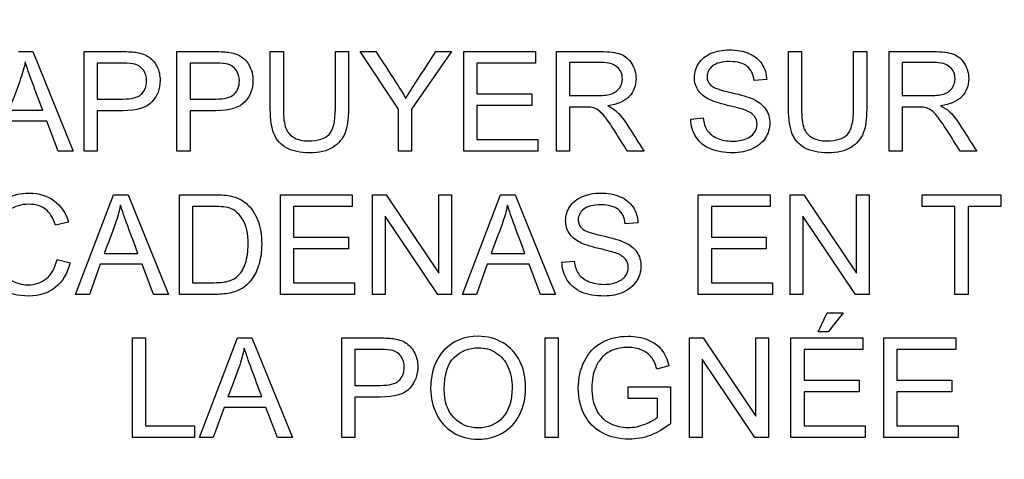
# Model space of a CAD drawing. Header units: inches. Extents: x 2 to 538, y -2 to 358.
# Tile 42 of 119: x 184.656 to 185.612, y 194.065 to 194.492. Entities that reach past the tile are written whole.
import ezdxf
from ezdxf.enums import TextEntityAlignment as Align

# ---------------------------------------------------------------- set-up
doc = ezdxf.new("R2010")
doc.units = ezdxf.units.IN
doc.header["$MEASUREMENT"] = 0
doc.layers.add('Default', color=7, linetype='Continuous')
doc.layers.add('LAB20180', color=7, linetype='Continuous')
doc.styles.add('SEACAD_Times_New_Roman', font='times.ttf')
doc.dimstyles.new('HAMMOND_(STH_-_540x360)', dxfattribs={"dimtxt": 2, "dimasz": 2.5, "dimexe": 1, "dimexo": 1, "dimgap": 0.5, "dimtad": 0, "dimtih": 1, "dimtoh": 1, "dimzin": 0, "dimdsep": 46, "dimtxsty": 'SEACAD_Times_New_Roman', "dimblk1": '_SE_FILLED', "dimblk2": '_SE_FILLED', "dimsah": 1, "dimcen": 1, "dimadec": 0, "dimazin": 0, "dimtfac": 0.8, "dimtofl": 0, "dimtmove": 1, "dimatfit": 3, "dimfxl": 1, "dimtolj": 1, "dimtzin": 0, "dimarcsym": 0})

# ---------------------------------------------------------------- blocks, each defined once
blk = doc.blocks.new('SE')
at = {"layer": 'LAB20180', "color": 7, "linetype": 'Continuous'}
for p, q in [((184.65454, 194.46129), (184.66864, 194.46129)), ((184.66864, 194.46129), (184.70786, 194.36451)), ((184.71829, 194.36451), (184.71829, 194.46129)), ((184.80844, 194.36451), (184.80844, 194.46129)), ((184.8991, 194.46129), (184.91179, 194.46129)), ((184.96227, 194.46129), (184.97495, 194.46129)), ((185.02357, 194.40546), (184.98629, 194.46129)), ((184.98629, 194.46129), (185.00155, 194.46129)), ((185.07489, 194.46129), (185.03626, 194.40546)), ((185.05995, 194.46129), (185.07489, 194.46129)), ((185.08693, 194.36451), (185.08693, 194.46129)), ((185.08693, 194.46129), (185.15667, 194.46129)), ((185.15667, 194.46129), (185.15667, 194.44989)), ((185.17689, 194.36451), (185.17689, 194.46129)), ((185.40226, 194.46129), (185.41494, 194.46129)), ((185.46536, 194.46129), (185.47811, 194.46129)), ((185.49987, 194.36451), (185.49987, 194.46129)), ((184.73097, 194.44989), (184.73097, 194.41512)), ((184.82119, 194.44989), (184.82119, 194.41512)), ((185.15667, 194.44989), (185.09968, 194.44989)), ((185.09968, 194.44989), (185.09968, 194.42014)), ((185.18964, 194.4506), (185.18964, 194.41853)), ((185.51262, 194.4506), (185.51262, 194.41853)), ((185.38107, 194.43399), (185.36884, 194.43309)), ((185.09968, 194.42014), (185.15306, 194.42014)), ((185.15306, 194.42014), (185.15306, 194.40881)), ((184.64533, 194.40424), (184.67811, 194.40424)), ((184.73097, 194.40379), (184.73097, 194.36451)), ((184.82119, 194.40379), (184.82119, 194.36451)), ((185.02357, 194.36451), (185.02357, 194.40546)), ((185.03626, 194.40546), (185.03626, 194.36451)), ((185.15306, 194.40881), (185.09968, 194.40881)), ((185.09968, 194.40881), (185.09968, 194.37584)), ((185.18964, 194.40739), (185.18964, 194.36451)), ((185.51262, 194.40739), (185.51262, 194.36451)), ((184.68217, 194.39381), (184.64147, 194.39381)), ((184.69331, 194.36451), (184.68217, 194.39381)), ((185.30728, 194.39561), (185.31932, 194.39677)), ((185.09968, 194.37584), (185.15892, 194.37584)), ((185.15892, 194.37584), (185.15892, 194.36451)), ((184.70786, 194.36451), (184.69331, 194.36451)), ((184.73097, 194.36451), (184.71829, 194.36451)), ((184.82119, 194.36451), (184.80844, 194.36451)), ((185.03626, 194.36451), (185.02357, 194.36451)), ((185.15892, 194.36451), (185.08693, 194.36451)), ((185.18964, 194.36451), (185.17689, 194.36451)), ((185.26195, 194.36451), (185.24591, 194.36451)), ((185.51262, 194.36451), (185.49987, 194.36451)), ((185.58494, 194.36451), (185.56897, 194.36451)), ((184.71011, 194.22549), (184.74701, 194.32221)), ((184.74701, 194.32221), (184.76117, 194.32221)), ((184.76117, 194.32221), (184.80039, 194.22549)), ((184.81082, 194.22549), (184.81082, 194.32221)), ((184.90895, 194.22549), (184.90895, 194.32221)), ((184.90895, 194.32221), (184.97862, 194.32221)), ((184.97862, 194.32221), (184.97862, 194.31088)), ((184.99839, 194.22549), (184.99839, 194.32221)), ((184.99839, 194.32221), (185.01153, 194.32221)), ((185.01153, 194.32221), (185.06272, 194.24616)), ((185.06272, 194.24616), (185.06272, 194.32221)), ((185.06272, 194.32221), (185.07495, 194.32221)), ((185.07495, 194.32221), (185.07495, 194.22549)), ((185.08584, 194.22549), (185.12273, 194.32221)), ((185.12273, 194.32221), (185.13683, 194.32221)), ((185.13683, 194.32221), (185.17605, 194.22549)), ((185.31462, 194.22549), (185.31462, 194.32221)), ((185.31462, 194.32221), (185.38436, 194.32221)), ((185.38436, 194.32221), (185.38436, 194.31088)), ((185.40387, 194.22549), (185.40387, 194.32221)), ((185.40387, 194.32221), (185.417, 194.32221)), ((185.417, 194.32221), (185.46813, 194.24616)), ((185.46813, 194.24616), (185.46813, 194.32221)), ((185.46813, 194.32221), (185.48043, 194.32221)), ((185.48043, 194.32221), (185.48043, 194.22549)), ((185.53201, 194.31088), (185.53201, 194.32221)), ((185.53201, 194.32221), (185.60831, 194.32221)), ((185.60831, 194.32221), (185.60831, 194.31088)), ((184.82351, 194.31088), (184.82351, 194.23682)), ((184.97862, 194.31088), (184.92164, 194.31088)), ((184.92164, 194.31088), (184.92164, 194.28113)), ((185.38436, 194.31088), (185.3273, 194.31088)), ((185.3273, 194.31088), (185.3273, 194.28113)), ((185.56381, 194.31088), (185.53201, 194.31088)), ((185.56381, 194.22549), (185.56381, 194.31088)), ((185.60831, 194.31088), (185.5765, 194.31088)), ((185.5765, 194.31088), (185.5765, 194.22549)), ((184.70316, 194.29568), (184.6906, 194.29272)), ((185.06182, 194.22549), (185.01069, 194.30154)), ((185.01069, 194.30154), (185.01069, 194.22549)), ((185.25602, 194.29497), (185.24372, 194.29407)), ((185.46729, 194.22549), (185.41616, 194.30154)), ((185.41616, 194.30154), (185.41616, 194.22549)), ((184.92164, 194.28113), (184.97502, 194.28113)), ((184.97502, 194.28113), (184.97502, 194.26973)), ((185.3273, 194.28113), (185.38069, 194.28113)), ((185.38069, 194.28113), (185.38069, 194.26973)), ((184.97502, 194.26973), (184.92164, 194.26973)), ((184.92164, 194.26973), (184.92164, 194.23682)), ((185.38069, 194.26973), (185.3273, 194.26973)), ((185.3273, 194.26973), (185.3273, 194.23682)), ((184.69202, 194.25936), (184.7047, 194.25614)), ((184.73786, 194.26522), (184.77058, 194.26522)), ((185.11352, 194.26522), (185.1463, 194.26522)), ((185.18217, 194.25659), (185.19421, 194.25769)), ((184.73394, 194.25479), (184.72357, 194.22549)), ((184.7747, 194.25479), (184.73394, 194.25479)), ((184.78584, 194.22549), (184.7747, 194.25479)), ((185.10966, 194.25479), (185.09929, 194.22549)), ((185.15042, 194.25479), (185.10966, 194.25479)), ((185.1615, 194.22549), (185.15042, 194.25479)), ((184.92164, 194.23682), (184.98094, 194.23682)), ((184.98094, 194.23682), (184.98094, 194.22549)), ((185.3273, 194.23682), (185.38661, 194.23682)), ((185.38661, 194.23682), (185.38661, 194.22549)), ((184.72357, 194.22549), (184.71011, 194.22549)), ((184.80039, 194.22549), (184.78584, 194.22549)), ((184.98094, 194.22549), (184.90895, 194.22549)), ((185.01069, 194.22549), (184.99839, 194.22549)), ((185.07495, 194.22549), (185.06182, 194.22549)), ((185.09929, 194.22549), (185.08584, 194.22549)), ((185.17605, 194.22549), (185.1615, 194.22549)), ((185.38661, 194.22549), (185.31462, 194.22549)), ((185.41616, 194.22549), (185.40387, 194.22549)), ((185.48043, 194.22549), (185.46729, 194.22549)), ((185.5765, 194.22549), (185.56381, 194.22549)), ((185.43097, 194.18911), (185.4396, 194.20753)), ((185.4396, 194.20753), (185.45525, 194.20753)), ((185.45525, 194.20753), (185.4407, 194.18911)), ((184.76517, 194.08641), (184.76517, 194.18319)), ((184.76517, 194.18319), (184.77792, 194.18319)), ((184.77792, 194.18319), (184.77792, 194.09781)), ((184.83033, 194.08641), (184.86723, 194.18319)), ((184.86723, 194.18319), (184.88133, 194.18319)), ((184.88133, 194.18319), (184.92061, 194.08641)), ((184.96845, 194.08641), (184.96845, 194.18319)), ((185.16588, 194.08641), (185.16588, 194.18319)), ((185.16588, 194.18319), (185.17856, 194.18319)), ((185.17856, 194.18319), (185.17856, 194.08641)), ((185.30625, 194.08641), (185.30625, 194.18319)), ((185.30625, 194.18319), (185.31938, 194.18319)), ((185.31938, 194.18319), (185.37051, 194.10714)), ((185.37051, 194.10714), (185.37051, 194.18319)), ((185.37051, 194.18319), (185.38281, 194.18319)), ((185.38281, 194.18319), (185.38281, 194.08641)), ((185.40457, 194.08641), (185.40457, 194.18319)), ((185.40457, 194.18319), (185.47431, 194.18319)), ((185.4407, 194.18911), (185.43097, 194.18911)), ((185.47431, 194.18319), (185.47431, 194.17186)), ((185.49479, 194.08641), (185.49479, 194.18319)), ((185.49479, 194.18319), (185.56452, 194.18319)), ((185.56452, 194.18319), (185.56452, 194.17186)), ((184.9812, 194.17186), (184.9812, 194.13709)), ((185.47431, 194.17186), (185.41732, 194.17186)), ((185.41732, 194.17186), (185.41732, 194.14211)), ((185.56452, 194.17186), (185.50747, 194.17186)), ((185.50747, 194.17186), (185.50747, 194.14211)), ((185.36967, 194.08641), (185.31848, 194.16252)), ((185.31848, 194.16252), (185.31848, 194.08641)), ((185.28616, 194.15608), (185.27444, 194.15293)), ((185.41732, 194.14211), (185.4707, 194.14211)), ((185.4707, 194.14211), (185.4707, 194.13071)), ((185.50747, 194.14211), (185.56085, 194.14211)), ((185.56085, 194.14211), (185.56085, 194.13071)), ((185.24649, 194.12434), (185.24649, 194.13573)), ((185.24649, 194.13573), (185.28764, 194.13573)), ((185.28764, 194.13573), (185.28764, 194.09993)), ((184.85802, 194.1262), (184.89079, 194.1262)), ((184.9812, 194.12575), (184.9812, 194.08641)), ((185.27489, 194.12434), (185.24649, 194.12434)), ((185.27489, 194.10624), (185.27489, 194.12434)), ((185.4707, 194.13071), (185.41732, 194.13071)), ((185.41732, 194.13071), (185.41732, 194.09781)), ((185.56085, 194.13071), (185.50747, 194.13071)), ((185.50747, 194.13071), (185.50747, 194.09781)), ((184.85416, 194.11571), (184.84379, 194.08641)), ((184.89492, 194.11571), (184.85416, 194.11571)), ((184.90599, 194.08641), (184.89492, 194.11571)), ((184.77792, 194.09781), (184.82563, 194.09781)), ((184.82563, 194.09781), (184.82563, 194.08641)), ((185.41732, 194.09781), (185.47663, 194.09781)), ((185.47663, 194.09781), (185.47663, 194.08641)), ((185.50747, 194.09781), (185.56678, 194.09781)), ((185.56678, 194.09781), (185.56678, 194.08641)), ((184.82563, 194.08641), (184.76517, 194.08641)), ((184.84379, 194.08641), (184.83033, 194.08641)), ((184.92061, 194.08641), (184.90599, 194.08641)), ((184.9812, 194.08641), (184.96845, 194.08641)), ((185.17856, 194.08641), (185.16588, 194.08641)), ((185.31848, 194.08641), (185.30625, 194.08641)), ((185.38281, 194.08641), (185.36967, 194.08641)), ((185.47663, 194.08641), (185.40457, 194.08641)), ((185.56678, 194.08641), (185.49479, 194.08641))]:
    blk.add_line(p, q, dxfattribs=at)
for points, knots in [([(184.71829, 194.46129), (184.73044, 194.46129), (184.74259, 194.46129), (184.75474, 194.46129), (184.76117, 194.46129), (184.76607, 194.4609), (184.76948, 194.46032), (184.77424, 194.45952), (184.77824, 194.45801), (184.78139, 194.45582), (184.78462, 194.45358), (184.78719, 194.45047), (184.78918, 194.44648), (184.79119, 194.44246), (184.79208, 194.43805), (184.79208, 194.42497), (184.78951, 194.41802), (184.78423, 194.41235), (184.77894, 194.40668), (184.76955, 194.40379), (184.75583, 194.40379), (184.74755, 194.40379), (184.73926, 194.40379), (184.73097, 194.40379)], [0, 0, 0, 0, 0.216618, 0.216618, 0.216618, 0.304542, 0.304542, 0.304542, 0.38085, 0.38085, 0.38085, 0.453906, 0.453906, 0.453906, 0.533113, 0.533113, 0.67119, 0.67119, 0.67119, 0.852322, 0.852322, 0.852322, 1, 1, 1, 1]), ([(184.80844, 194.46129), (184.82061, 194.46129), (184.83278, 194.46129), (184.84495, 194.46129), (184.85139, 194.46129), (184.85628, 194.4609), (184.85963, 194.46032), (184.86439, 194.4595), (184.86839, 194.45801), (184.87161, 194.45582), (184.87486, 194.45361), (184.8774, 194.45047), (184.87933, 194.44648), (184.8813, 194.44241), (184.88229, 194.43805), (184.88229, 194.42497), (184.87965, 194.41802), (184.87444, 194.41235), (184.86916, 194.40662), (184.85969, 194.40379), (184.84604, 194.40379), (184.83776, 194.40379), (184.82947, 194.40379), (184.82119, 194.40379)], [0, 0, 0, 0, 0.216958, 0.216958, 0.216958, 0.304485, 0.304485, 0.304485, 0.381107, 0.381107, 0.381107, 0.453971, 0.453971, 0.453971, 0.533155, 0.533155, 0.671192, 0.671192, 0.671192, 0.852298, 0.852298, 0.852298, 1, 1, 1, 1]), ([(184.97495, 194.46129), (184.97495, 194.44266), (184.97495, 194.42403), (184.97495, 194.4054), (184.97495, 194.39561), (184.97386, 194.38788), (184.97167, 194.38222), (184.96946, 194.3765), (184.96549, 194.37185), (184.95976, 194.36824), (184.9541, 194.36469), (184.94656, 194.3629), (184.92821, 194.3629), (184.9208, 194.36445), (184.91507, 194.3676), (184.90937, 194.37074), (184.90522, 194.3752), (184.90032, 194.38705), (184.8991, 194.3951), (184.8991, 194.4054), (184.8991, 194.42403), (184.8991, 194.44266), (184.8991, 194.46129)], [0, 0, 0, 0, 0.22934, 0.22934, 0.22934, 0.325918, 0.325918, 0.325918, 0.402617, 0.402617, 0.402617, 0.498704, 0.498704, 0.59279, 0.59279, 0.59279, 0.681736, 0.681736, 0.770682, 0.770682, 0.770682, 1, 1, 1, 1]), ([(184.97495, 194.46129), (184.97495, 194.44266), (184.97495, 194.42403), (184.97495, 194.4054), (184.97495, 194.39561), (184.97386, 194.38788), (184.97167, 194.38222), (184.96946, 194.3765), (184.96549, 194.37185), (184.95976, 194.36824), (184.9541, 194.36469), (184.94656, 194.3629), (184.92821, 194.3629), (184.9208, 194.36445), (184.91507, 194.3676), (184.90937, 194.37074), (184.90522, 194.3752), (184.90032, 194.38705), (184.8991, 194.3951), (184.8991, 194.4054), (184.8991, 194.42403), (184.8991, 194.44266), (184.8991, 194.46129)], [0, 0, 0, 0, 0.22934, 0.22934, 0.22934, 0.325918, 0.325918, 0.325918, 0.402617, 0.402617, 0.402617, 0.498704, 0.498704, 0.59279, 0.59279, 0.59279, 0.681736, 0.681736, 0.770682, 0.770682, 0.770682, 1, 1, 1, 1]), ([(184.91179, 194.46129), (184.91179, 194.44268), (184.91179, 194.42407), (184.91179, 194.40546), (184.91179, 194.39703), (184.91262, 194.39085), (184.91417, 194.38692), (184.91574, 194.38293), (184.91835, 194.37984), (184.92222, 194.37771), (184.92606, 194.3756), (184.93065, 194.37449), (184.94553, 194.37449), (184.95222, 194.37662), (184.95622, 194.38087), (184.96024, 194.38515), (184.96227, 194.39336), (184.96227, 194.40546), (184.96227, 194.42407), (184.96227, 194.44268), (184.96227, 194.46129)], [0, 0, 0, 0, 0.272471, 0.272471, 0.272471, 0.364187, 0.364187, 0.364187, 0.425156, 0.425156, 0.425156, 0.489974, 0.489974, 0.60131, 0.60131, 0.60131, 0.727559, 0.727559, 0.727559, 1, 1, 1, 1]), ([(184.91179, 194.46129), (184.91179, 194.44268), (184.91179, 194.42407), (184.91179, 194.40546), (184.91179, 194.39703), (184.91262, 194.39085), (184.91417, 194.38692), (184.91574, 194.38293), (184.91835, 194.37984), (184.92222, 194.37771), (184.92606, 194.3756), (184.93065, 194.37449), (184.94553, 194.37449), (184.95222, 194.37662), (184.95622, 194.38087), (184.96024, 194.38515), (184.96227, 194.39336), (184.96227, 194.40546), (184.96227, 194.42407), (184.96227, 194.44268), (184.96227, 194.46129)], [0, 0, 0, 0, 0.272471, 0.272471, 0.272471, 0.364187, 0.364187, 0.364187, 0.425156, 0.425156, 0.425156, 0.489974, 0.489974, 0.60131, 0.60131, 0.60131, 0.727559, 0.727559, 0.727559, 1, 1, 1, 1]), ([(185.00155, 194.46129), (185.00794, 194.45152), (185.01434, 194.44176), (185.02074, 194.43199), (185.02431, 194.42654), (185.02756, 194.42105), (185.03059, 194.4157)], [0, 0, 0, 0, 0.647796, 0.647796, 0.647796, 1, 1, 1, 1]), ([(185.03059, 194.4157), (185.03355, 194.42079), (185.03716, 194.42645), (185.04134, 194.43276), (185.04762, 194.44223), (185.05375, 194.45178), (185.05995, 194.46129)], [0, 0, 0, 0, 0.371968, 0.371968, 0.371968, 1, 1, 1, 1]), ([(185.17689, 194.46129), (185.19116, 194.46129), (185.20543, 194.46129), (185.21971, 194.46129), (185.22833, 194.46129), (185.23484, 194.46039), (185.24385, 194.45691), (185.24739, 194.45382), (185.2528, 194.44506), (185.25416, 194.44017), (185.25416, 194.428), (185.2519, 194.4222), (185.24302, 194.4128), (185.23619, 194.40978), (185.22685, 194.40855)], [0, 0, 0, 0, 0.318406, 0.318406, 0.318406, 0.439908, 0.439908, 0.561409, 0.561409, 0.682911, 0.682911, 0.841455, 0.841455, 1, 1, 1, 1]), ([(185.31932, 194.39677), (185.3199, 194.39188), (185.32119, 194.38782), (185.32331, 194.38473), (185.32545, 194.38162), (185.32859, 194.37906), (185.33297, 194.37713), (185.3374, 194.37518), (185.34237, 194.37423), (185.35267, 194.37423), (185.35699, 194.37494), (185.36446, 194.3779), (185.36723, 194.3799), (185.36903, 194.38248), (185.37082, 194.38504), (185.3718, 194.38776), (185.3718, 194.39374), (185.3709, 194.39638), (185.36729, 194.40089), (185.36439, 194.40276), (185.36034, 194.4043), (185.35775, 194.40529), (185.35203, 194.40688), (185.34314, 194.409), (185.33432, 194.41111), (185.32814, 194.41319), (185.3246, 194.41506), (185.31996, 194.4175), (185.31655, 194.42047), (185.31204, 194.42768), (185.31088, 194.43167), (185.31088, 194.44101), (185.3123, 194.44558), (185.31784, 194.45408), (185.32183, 194.4573), (185.32718, 194.45955), (185.33244, 194.46177), (185.33838, 194.46284), (185.35203, 194.46284), (185.35834, 194.46168), (185.36375, 194.45936), (185.36921, 194.45702), (185.37341, 194.45369), (185.37637, 194.44918), (185.37928, 194.44475), (185.38088, 194.43965), (185.38107, 194.43399)], [0, 0, 0, 0, 0.049984, 0.049984, 0.049984, 0.098571, 0.098571, 0.098571, 0.153381, 0.153381, 0.201742, 0.201742, 0.250104, 0.250104, 0.250104, 0.286951, 0.286951, 0.323015, 0.323015, 0.359078, 0.359078, 0.359078, 0.428661, 0.428661, 0.428661, 0.504947, 0.504947, 0.504947, 0.558497, 0.558497, 0.612048, 0.612048, 0.669423, 0.669423, 0.726798, 0.726798, 0.726798, 0.796415, 0.796415, 0.872924, 0.872924, 0.872924, 0.937128, 0.937128, 0.937128, 1, 1, 1, 1]), ([(185.47811, 194.46129), (185.47811, 194.44266), (185.47811, 194.42403), (185.47811, 194.4054), (185.47811, 194.39561), (185.47701, 194.38788), (185.47483, 194.38222), (185.47261, 194.3765), (185.46864, 194.37185), (185.46291, 194.36824), (185.45721, 194.36466), (185.44971, 194.3629), (185.43136, 194.3629), (185.42396, 194.36445), (185.41823, 194.3676), (185.41252, 194.37074), (185.40837, 194.3752), (185.40348, 194.38705), (185.40226, 194.3951), (185.40226, 194.4054), (185.40226, 194.42403), (185.40226, 194.44266), (185.40226, 194.46129)], [0, 0, 0, 0, 0.229338, 0.229338, 0.229338, 0.325916, 0.325916, 0.325916, 0.402614, 0.402614, 0.402614, 0.499372, 0.499372, 0.592793, 0.592793, 0.592793, 0.681738, 0.681738, 0.770683, 0.770683, 0.770683, 1, 1, 1, 1]), ([(185.47811, 194.46129), (185.47811, 194.44266), (185.47811, 194.42403), (185.47811, 194.4054), (185.47811, 194.39561), (185.47701, 194.38788), (185.47483, 194.38222), (185.47261, 194.3765), (185.46864, 194.37185), (185.46291, 194.36824), (185.45721, 194.36466), (185.44971, 194.3629), (185.43136, 194.3629), (185.42396, 194.36445), (185.41823, 194.3676), (185.41252, 194.37074), (185.40837, 194.3752), (185.40348, 194.38705), (185.40226, 194.3951), (185.40226, 194.4054), (185.40226, 194.42403), (185.40226, 194.44266), (185.40226, 194.46129)], [0, 0, 0, 0, 0.229338, 0.229338, 0.229338, 0.325916, 0.325916, 0.325916, 0.402614, 0.402614, 0.402614, 0.499372, 0.499372, 0.592793, 0.592793, 0.592793, 0.681738, 0.681738, 0.770683, 0.770683, 0.770683, 1, 1, 1, 1]), ([(185.41494, 194.46129), (185.41494, 194.44268), (185.41494, 194.42407), (185.41494, 194.40546), (185.41494, 194.39703), (185.41571, 194.39085), (185.41726, 194.38692), (185.41884, 194.38291), (185.42151, 194.37984), (185.42531, 194.37771), (185.42914, 194.37557), (185.43381, 194.37449), (185.44868, 194.37449), (185.45538, 194.37662), (185.46336, 194.38512), (185.46536, 194.39336), (185.46536, 194.40546), (185.46536, 194.42407), (185.46536, 194.44268), (185.46536, 194.46129)], [0, 0, 0, 0, 0.272431, 0.272431, 0.272431, 0.36409, 0.36409, 0.36409, 0.425016, 0.425016, 0.425016, 0.493235, 0.493235, 0.610411, 0.610411, 0.727586, 0.727586, 0.727586, 1, 1, 1, 1]), ([(185.41494, 194.46129), (185.41494, 194.44268), (185.41494, 194.42407), (185.41494, 194.40546), (185.41494, 194.39703), (185.41571, 194.39085), (185.41726, 194.38692), (185.41884, 194.38291), (185.42151, 194.37984), (185.42531, 194.37771), (185.42914, 194.37557), (185.43381, 194.37449), (185.44868, 194.37449), (185.45538, 194.37662), (185.46336, 194.38512), (185.46536, 194.39336), (185.46536, 194.40546), (185.46536, 194.42407), (185.46536, 194.44268), (185.46536, 194.46129)], [0, 0, 0, 0, 0.272431, 0.272431, 0.272431, 0.36409, 0.36409, 0.36409, 0.425016, 0.425016, 0.425016, 0.493235, 0.493235, 0.610411, 0.610411, 0.727586, 0.727586, 0.727586, 1, 1, 1, 1]), ([(185.49987, 194.46129), (185.51415, 194.46129), (185.52842, 194.46129), (185.54269, 194.46129), (185.55132, 194.46129), (185.55789, 194.46039), (185.56233, 194.45865), (185.56683, 194.45689), (185.57045, 194.45382), (185.57309, 194.44944), (185.57574, 194.44504), (185.57714, 194.44017), (185.57714, 194.428), (185.57489, 194.4222), (185.566, 194.4128), (185.55918, 194.40978), (185.54991, 194.40855)], [0, 0, 0, 0, 0.318559, 0.318559, 0.318559, 0.466747, 0.466747, 0.466747, 0.574052, 0.574052, 0.574052, 0.692051, 0.692051, 0.846026, 0.846026, 1, 1, 1, 1]), ([(184.66117, 194.45125), (184.65982, 194.445), (184.65802, 194.43875), (184.65589, 194.43264), (184.65258, 194.4231), (184.64885, 194.41371), (184.64533, 194.40424)], [0, 0, 0, 0, 0.389814, 0.389814, 0.389814, 1, 1, 1, 1]), ([(184.67811, 194.40424), (184.67478, 194.41317), (184.67146, 194.4221), (184.66813, 194.43103), (184.66509, 194.43918), (184.66278, 194.4459), (184.66117, 194.45125)], [0, 0, 0, 0, 0.572051, 0.572051, 0.572051, 1, 1, 1, 1]), ([(184.73097, 194.41512), (184.73932, 194.41512), (184.74767, 194.41512), (184.75602, 194.41512), (184.76433, 194.41512), (184.77025, 194.41667), (184.77721, 194.42285), (184.77895, 194.42723), (184.77895, 194.43689), (184.77792, 194.44036), (184.7738, 194.44616), (184.77109, 194.44809), (184.76774, 194.44906), (184.76563, 194.44967), (184.76163, 194.44989), (184.75577, 194.44989), (184.7475, 194.44989), (184.73924, 194.44989), (184.73097, 194.44989)], [0, 0, 0, 0, 0.215355, 0.215355, 0.215355, 0.351087, 0.351087, 0.486819, 0.486819, 0.585108, 0.585108, 0.683397, 0.683397, 0.683397, 0.786845, 0.786845, 0.786845, 1, 1, 1, 1]), ([(184.82119, 194.41512), (184.82954, 194.41512), (184.83789, 194.41512), (184.84624, 194.41512), (184.85454, 194.41512), (184.8604, 194.41667), (184.86736, 194.42285), (184.86909, 194.42723), (184.86909, 194.43689), (184.86806, 194.44036), (184.86607, 194.44326), (184.86405, 194.44619), (184.8613, 194.44809), (184.85795, 194.44906), (184.85578, 194.44968), (184.85177, 194.44989), (184.84598, 194.44989), (184.83771, 194.44989), (184.82945, 194.44989), (184.82119, 194.44989)], [0, 0, 0, 0, 0.215503, 0.215503, 0.215503, 0.355035, 0.355035, 0.494567, 0.494567, 0.595608, 0.595608, 0.595608, 0.683176, 0.683176, 0.683176, 0.786692, 0.786692, 0.786692, 1, 1, 1, 1]), ([(185.18964, 194.41853), (185.1988, 194.41853), (185.20797, 194.41853), (185.21713, 194.41853), (185.22299, 194.41853), (185.22756, 194.41911), (185.23413, 194.42156), (185.23664, 194.42349), (185.23838, 194.42613), (185.24015, 194.42882), (185.24096, 194.43173), (185.24096, 194.4394), (185.23928, 194.4432), (185.236, 194.44616), (185.23268, 194.44915), (185.22737, 194.4506), (185.22022, 194.4506), (185.21003, 194.4506), (185.19983, 194.4506), (185.18964, 194.4506)], [0, 0, 0, 0, 0.228426, 0.228426, 0.228426, 0.326342, 0.326342, 0.424258, 0.424258, 0.424258, 0.4994, 0.4994, 0.606745, 0.606745, 0.606745, 0.745853, 0.745853, 0.745853, 1, 1, 1, 1]), ([(185.36884, 194.43309), (185.36819, 194.43914), (185.36594, 194.44371), (185.36214, 194.44687), (185.35837, 194.45), (185.35274, 194.4515), (185.33761, 194.4515), (185.33201, 194.45009), (185.32846, 194.44719), (185.32495, 194.44432), (185.32318, 194.44094), (185.32318, 194.43347), (185.32441, 194.43064), (185.32692, 194.42839), (185.32939, 194.42616), (185.3358, 194.42388), (185.34617, 194.4215), (185.35652, 194.41912), (185.36369, 194.41712), (185.36755, 194.41531), (185.37314, 194.41271), (185.37734, 194.40946), (185.38004, 194.40553), (185.38278, 194.40156), (185.38403, 194.39696), (185.38403, 194.38666), (185.38262, 194.38177), (185.37669, 194.37275), (185.37251, 194.36921), (185.36697, 194.3667), (185.36146, 194.3642), (185.35525, 194.3629), (185.33967, 194.3629), (185.33239, 194.36419), (185.32647, 194.3667), (185.32052, 194.36922), (185.31591, 194.37307), (185.31256, 194.37823), (185.30924, 194.38333), (185.30747, 194.38911), (185.30728, 194.39561)], [0, 0, 0, 0, 0.061269, 0.061269, 0.061269, 0.128991, 0.128991, 0.199659, 0.199659, 0.199659, 0.244601, 0.244601, 0.283745, 0.283745, 0.283745, 0.363957, 0.363957, 0.363957, 0.450774, 0.450774, 0.450774, 0.513333, 0.513333, 0.513333, 0.573932, 0.573932, 0.634532, 0.634532, 0.695131, 0.695131, 0.695131, 0.766629, 0.766629, 0.856838, 0.856838, 0.856838, 0.928295, 0.928295, 0.928295, 1, 1, 1, 1]), ([(185.51262, 194.41853), (185.52179, 194.41853), (185.53095, 194.41853), (185.54012, 194.41853), (185.54598, 194.41853), (185.55055, 194.41911), (185.55383, 194.42034), (185.55717, 194.42158), (185.55969, 194.42349), (185.56137, 194.42613), (185.56309, 194.42885), (185.56394, 194.43173), (185.56394, 194.4394), (185.56227, 194.4432), (185.55899, 194.44616), (185.55567, 194.44915), (185.55042, 194.4506), (185.54321, 194.4506), (185.53301, 194.4506), (185.52282, 194.4506), (185.51262, 194.4506)], [0, 0, 0, 0, 0.228418, 0.228418, 0.228418, 0.343902, 0.343902, 0.343902, 0.424321, 0.424321, 0.424321, 0.499434, 0.499434, 0.606737, 0.606737, 0.606737, 0.745862, 0.745862, 0.745862, 1, 1, 1, 1]), ([(185.24591, 194.36451), (185.24166, 194.37123), (185.23741, 194.37795), (185.23316, 194.38466), (185.22948, 194.39049), (185.22634, 194.3949), (185.22389, 194.39799), (185.2215, 194.40101), (185.21932, 194.40321), (185.21739, 194.40443), (185.21553, 194.40561), (185.21359, 194.40649), (185.21159, 194.40694), (185.21011, 194.40728), (185.20773, 194.40739), (185.20445, 194.40739), (185.19951, 194.40739), (185.19457, 194.40739), (185.18964, 194.40739)], [0, 0, 0, 0, 0.307272, 0.307272, 0.307272, 0.516565, 0.516565, 0.516565, 0.634985, 0.634985, 0.634985, 0.71676, 0.71676, 0.71676, 0.809177, 0.809177, 0.809177, 1, 1, 1, 1]), ([(185.22685, 194.40855), (185.23027, 194.40694), (185.23284, 194.40527), (185.23458, 194.40372), (185.23836, 194.40036), (185.24186, 194.396), (185.24521, 194.39085), (185.25087, 194.38212), (185.25637, 194.37329), (185.26195, 194.36451)], [0, 0, 0, 0, 0.160112, 0.160112, 0.160112, 0.453397, 0.453397, 0.453397, 1, 1, 1, 1]), ([(185.56897, 194.36451), (185.56469, 194.37123), (185.56042, 194.37795), (185.55615, 194.38466), (185.55245, 194.39048), (185.54933, 194.3949), (185.54694, 194.39799), (185.54457, 194.40108), (185.54231, 194.40321), (185.54044, 194.40443), (185.53856, 194.40567), (185.53658, 194.40649), (185.53458, 194.40694), (185.53316, 194.40726), (185.53078, 194.40739), (185.52743, 194.40739), (185.5225, 194.40739), (185.51756, 194.40739), (185.51262, 194.40739)], [0, 0, 0, 0, 0.307485, 0.307485, 0.307485, 0.516125, 0.516125, 0.516125, 0.634458, 0.634458, 0.634458, 0.716976, 0.716976, 0.716976, 0.809328, 0.809328, 0.809328, 1, 1, 1, 1]), ([(185.54991, 194.40855), (185.55325, 194.40694), (185.55583, 194.40527), (185.55757, 194.40372), (185.56139, 194.40033), (185.56484, 194.396), (185.56819, 194.39085), (185.57386, 194.38212), (185.57935, 194.37329), (185.58494, 194.36451)], [0, 0, 0, 0, 0.159281, 0.159281, 0.159281, 0.452861, 0.452861, 0.452861, 1, 1, 1, 1]), ([(184.7047, 194.25614), (184.70206, 194.24565), (184.69723, 194.23766), (184.68333, 194.22659), (184.67476, 194.22388), (184.65428, 194.22388), (184.64585, 194.22594), (184.63928, 194.23019), (184.63276, 194.23441), (184.62782, 194.24062), (184.62441, 194.24867), (184.62102, 194.25667), (184.61932, 194.26535), (184.61932, 194.2846), (184.62125, 194.29342), (184.62512, 194.30089), (184.62897, 194.30834), (184.63439, 194.31409), (184.64147, 194.31796), (184.64863, 194.32186), (184.65641, 194.32382), (184.67463, 194.32382), (184.68275, 194.32131), (184.68931, 194.31641), (184.69592, 194.31149), (184.70052, 194.30456), (184.70316, 194.29568)], [0, 0, 0, 0, 0.104376, 0.104376, 0.208752, 0.208752, 0.317142, 0.317142, 0.317142, 0.409738, 0.409738, 0.409738, 0.508627, 0.508627, 0.616505, 0.616505, 0.616505, 0.708763, 0.708763, 0.708763, 0.799096, 0.799096, 0.902432, 0.902432, 0.902432, 1, 1, 1, 1]), ([(185.19421, 194.25769), (185.19479, 194.25279), (185.19614, 194.2488), (185.1982, 194.24571), (185.20029, 194.24258), (185.20354, 194.24004), (185.2123, 194.23618), (185.21726, 194.23522), (185.22763, 194.23522), (185.23188, 194.23592), (185.23935, 194.23889), (185.24218, 194.24088), (185.24398, 194.24346), (185.24575, 194.24599), (185.24669, 194.24874), (185.24669, 194.25473), (185.24579, 194.25737), (185.24218, 194.26187), (185.23928, 194.26374), (185.23522, 194.26529), (185.23263, 194.26627), (185.22692, 194.26786), (185.2181, 194.26999), (185.20921, 194.27213), (185.20303, 194.27417), (185.19949, 194.27604), (185.19485, 194.27848), (185.19144, 194.28145), (185.18693, 194.28866), (185.18584, 194.29265), (185.18584, 194.30199), (185.18719, 194.30656), (185.19273, 194.31506), (185.19672, 194.31828), (185.20206, 194.32047), (185.20738, 194.32265), (185.21327, 194.32382), (185.22692, 194.32382), (185.23323, 194.32266), (185.2387, 194.32034), (185.24412, 194.31805), (185.24836, 194.31467), (185.25126, 194.31017), (185.25417, 194.30563), (185.25577, 194.30064), (185.25602, 194.29497)], [0, 0, 0, 0, 0.049734, 0.049734, 0.049734, 0.102625, 0.102625, 0.155515, 0.155515, 0.202805, 0.202805, 0.250096, 0.250096, 0.250096, 0.285885, 0.285885, 0.322453, 0.322453, 0.359021, 0.359021, 0.359021, 0.428383, 0.428383, 0.428383, 0.504928, 0.504928, 0.504928, 0.558431, 0.558431, 0.611934, 0.611934, 0.669259, 0.669259, 0.726583, 0.726583, 0.726583, 0.796348, 0.796348, 0.87302, 0.87302, 0.87302, 0.937083, 0.937083, 0.937083, 1, 1, 1, 1]), ([(184.81082, 194.32221), (184.82192, 194.32221), (184.83301, 194.32221), (184.84411, 194.32221), (184.85164, 194.32221), (184.85738, 194.32176), (184.8613, 194.32086), (184.86684, 194.31958), (184.87161, 194.31725), (184.87553, 194.3139), (184.88061, 194.30957), (184.88442, 194.30405), (184.88693, 194.29735), (184.88945, 194.29063), (184.89073, 194.28299), (184.89073, 194.26702), (184.88989, 194.26046), (184.88815, 194.25479), (184.88642, 194.24914), (184.88429, 194.24442), (184.88159, 194.24075), (184.87885, 194.23704), (184.87598, 194.23406), (184.87277, 194.23193), (184.86959, 194.22984), (184.86575, 194.2282), (184.85673, 194.22601), (184.85152, 194.22549), (184.84572, 194.22549), (184.83409, 194.22549), (184.82245, 194.22549), (184.81082, 194.22549)], [0, 0, 0, 0, 0.150413, 0.150413, 0.150413, 0.228477, 0.228477, 0.228477, 0.300745, 0.300745, 0.300745, 0.392531, 0.392531, 0.392531, 0.498096, 0.498096, 0.587904, 0.587904, 0.587904, 0.658254, 0.658254, 0.658254, 0.714914, 0.714914, 0.714914, 0.778618, 0.778618, 0.842322, 0.842322, 0.842322, 1, 1, 1, 1]), ([(184.6906, 194.29272), (184.68841, 194.29974), (184.68513, 194.30489), (184.68088, 194.30811), (184.67659, 194.31136), (184.67122, 194.31294), (184.65731, 194.31294), (184.65107, 194.31113), (184.64604, 194.30759), (184.64103, 194.30406), (184.63754, 194.29922), (184.63555, 194.29317), (184.63356, 194.28715), (184.63246, 194.281), (184.63246, 194.26638), (184.63368, 194.25923), (184.63606, 194.25305), (184.63842, 194.24693), (184.64218, 194.24236), (184.64727, 194.23934), (184.65231, 194.23634), (184.65783, 194.23476), (184.67083, 194.23476), (184.67695, 194.23682), (184.68687, 194.24507), (184.69022, 194.25125), (184.69202, 194.25936)], [0, 0, 0, 0, 0.096945, 0.096945, 0.096945, 0.187413, 0.187413, 0.290421, 0.290421, 0.290421, 0.385578, 0.385578, 0.385578, 0.479008, 0.479008, 0.599806, 0.599806, 0.599806, 0.694434, 0.694434, 0.694434, 0.783273, 0.783273, 0.891636, 0.891636, 1, 1, 1, 1]), ([(184.75364, 194.31223), (184.75229, 194.30592), (184.75055, 194.29974), (184.74843, 194.29362), (184.74511, 194.28408), (184.74138, 194.27469), (184.73786, 194.26522)], [0, 0, 0, 0, 0.389606, 0.389606, 0.389606, 1, 1, 1, 1]), ([(184.77058, 194.26522), (184.76727, 194.27415), (184.76396, 194.28308), (184.76066, 194.29201), (184.75763, 194.30019), (184.75531, 194.30688), (184.75364, 194.31223)], [0, 0, 0, 0, 0.571633, 0.571633, 0.571633, 1, 1, 1, 1]), ([(184.82351, 194.23682), (184.8304, 194.23682), (184.83729, 194.23682), (184.84418, 194.23682), (184.85061, 194.23682), (184.85557, 194.2374), (184.85924, 194.23856), (184.86287, 194.23971), (184.86575, 194.24146), (184.87096, 194.24668), (184.87334, 194.25073), (184.87502, 194.25588), (184.8767, 194.26105), (184.87759, 194.26722), (184.87759, 194.28467), (184.87592, 194.29246), (184.87257, 194.29793), (184.86927, 194.30333), (184.86523, 194.30701), (184.86047, 194.30888), (184.85701, 194.31023), (184.85152, 194.31088), (184.84385, 194.31088), (184.83707, 194.31088), (184.83029, 194.31088), (184.82351, 194.31088)], [0, 0, 0, 0, 0.131457, 0.131457, 0.131457, 0.228272, 0.228272, 0.228272, 0.293515, 0.293515, 0.383703, 0.383703, 0.383703, 0.499077, 0.499077, 0.65797, 0.65797, 0.65797, 0.76365, 0.76365, 0.76365, 0.870567, 0.870567, 0.870567, 1, 1, 1, 1]), ([(185.12937, 194.31223), (185.12801, 194.30592), (185.12627, 194.29974), (185.12409, 194.29362), (185.12068, 194.28411), (185.11704, 194.27469), (185.11352, 194.26522)], [0, 0, 0, 0, 0.38985, 0.38985, 0.38985, 1, 1, 1, 1]), ([(185.1463, 194.26522), (185.14299, 194.27415), (185.13969, 194.28308), (185.13638, 194.29201), (185.13336, 194.30019), (185.13104, 194.30688), (185.12937, 194.31223)], [0, 0, 0, 0, 0.571633, 0.571633, 0.571633, 1, 1, 1, 1]), ([(185.24372, 194.29407), (185.24308, 194.30012), (185.24083, 194.30469), (185.23703, 194.30778), (185.23327, 194.31084), (185.22763, 194.31242), (185.22022, 194.31248), (185.21256, 194.31255), (185.20689, 194.311), (185.20335, 194.30817), (185.19985, 194.30537), (185.19807, 194.30192), (185.19807, 194.29446), (185.19936, 194.29162), (185.20181, 194.28937), (185.20429, 194.28708), (185.21069, 194.2848), (185.22106, 194.28248), (185.23144, 194.28016), (185.23857, 194.27804), (185.24244, 194.2763), (185.24811, 194.27374), (185.25222, 194.27044), (185.25493, 194.26651), (185.25766, 194.26254), (185.25899, 194.25795), (185.25899, 194.24758), (185.2575, 194.24275), (185.25454, 194.23824), (185.25157, 194.23372), (185.24739, 194.23019), (185.24186, 194.22762), (185.2364, 194.22508), (185.2302, 194.22388), (185.21456, 194.22388), (185.20728, 194.22511), (185.20135, 194.22768), (185.19545, 194.23025), (185.19086, 194.23406), (185.18745, 194.23921), (185.18408, 194.24428), (185.18236, 194.25009), (185.18217, 194.25659)], [0, 0, 0, 0, 0.061068, 0.061068, 0.061068, 0.130319, 0.130319, 0.130319, 0.199417, 0.199417, 0.199417, 0.244343, 0.244343, 0.283473, 0.283473, 0.283473, 0.363727, 0.363727, 0.363727, 0.45053, 0.45053, 0.45053, 0.51313, 0.51313, 0.51313, 0.57114, 0.57114, 0.629875, 0.629875, 0.629875, 0.695194, 0.695194, 0.695194, 0.766392, 0.766392, 0.856886, 0.856886, 0.856886, 0.928274, 0.928274, 0.928274, 1, 1, 1, 1]), ([(184.96845, 194.18319), (184.98062, 194.18319), (184.99279, 194.18319), (185.00496, 194.18319), (185.0114, 194.18319), (185.01629, 194.18287), (185.01964, 194.18229), (185.02441, 194.18146), (185.0284, 194.17997), (185.03162, 194.17772), (185.03481, 194.17548), (185.03741, 194.17237), (185.03935, 194.16838), (185.04129, 194.16436), (185.04231, 194.15994), (185.04231, 194.14694), (185.03967, 194.13998), (185.03445, 194.13425), (185.02924, 194.12852), (185.01971, 194.12569), (185.00606, 194.12575), (184.99777, 194.12579), (184.98949, 194.12575), (184.9812, 194.12575)], [0, 0, 0, 0, 0.216952, 0.216952, 0.216952, 0.304451, 0.304451, 0.304451, 0.381248, 0.381248, 0.381248, 0.454064, 0.454064, 0.454064, 0.533616, 0.533616, 0.671221, 0.671221, 0.671221, 0.852304, 0.852304, 0.852304, 1, 1, 1, 1]), ([(185.0548, 194.13354), (185.0548, 194.14951), (185.05911, 194.16207), (185.06768, 194.17115), (185.07627, 194.18026), (185.08738, 194.1848), (185.10985, 194.1848), (185.1179, 194.18267), (185.12505, 194.17836), (185.13217, 194.17406), (185.13767, 194.16819), (185.14141, 194.16059), (185.14517, 194.15294), (185.14701, 194.1443), (185.14701, 194.12485), (185.14501, 194.11609), (185.13716, 194.10064), (185.13155, 194.09478), (185.12434, 194.09079), (185.11708, 194.08677), (185.10928, 194.08486), (185.09182, 194.08486), (185.08371, 194.08699), (185.07656, 194.09143), (185.06945, 194.09586), (185.06401, 194.1018), (185.05667, 194.117), (185.0548, 194.12504), (185.0548, 194.13354)], [0, 0, 0, 0, 0.133288, 0.133288, 0.133288, 0.256522, 0.256522, 0.33712, 0.33712, 0.33712, 0.417249, 0.417249, 0.417249, 0.502222, 0.502222, 0.588327, 0.588327, 0.674432, 0.674432, 0.674432, 0.75288, 0.75288, 0.837966, 0.837966, 0.837966, 0.918983, 0.918983, 1, 1, 1, 1]), ([(185.28764, 194.09993), (185.28133, 194.09491), (185.27483, 194.09111), (185.26813, 194.0886), (185.26149, 194.08611), (185.25461, 194.08486), (185.23806, 194.08486), (185.22943, 194.08686), (185.22164, 194.09092), (185.2139, 194.09495), (185.20799, 194.1009), (185.20013, 194.11622), (185.19814, 194.12485), (185.19814, 194.14372), (185.20007, 194.15254), (185.20406, 194.16072), (185.20801, 194.16882), (185.21365, 194.17488), (185.22099, 194.17888), (185.22836, 194.18288), (185.2369, 194.1848), (185.25358, 194.1848), (185.25989, 194.18364), (185.26555, 194.18139), (185.27116, 194.17916), (185.2756, 194.17598), (185.28204, 194.16786), (185.28448, 194.16258), (185.28616, 194.15608)], [0, 0, 0, 0, 0.088812, 0.088812, 0.088812, 0.16845, 0.16845, 0.276583, 0.276583, 0.276583, 0.3809, 0.3809, 0.485217, 0.485217, 0.587419, 0.587419, 0.587419, 0.686378, 0.686378, 0.686378, 0.790663, 0.790663, 0.866443, 0.866443, 0.866443, 0.933222, 0.933222, 1, 1, 1, 1]), ([(184.87386, 194.17321), (184.87251, 194.1669), (184.87077, 194.16072), (184.86858, 194.15454), (184.86522, 194.14504), (184.86154, 194.13565), (184.85802, 194.1262)], [0, 0, 0, 0, 0.391075, 0.391075, 0.391075, 1, 1, 1, 1]), ([(184.89079, 194.1262), (184.88749, 194.13513), (184.88418, 194.14406), (184.88088, 194.15299), (184.87785, 194.16117), (184.87553, 194.16786), (184.87386, 194.17321)], [0, 0, 0, 0, 0.571633, 0.571633, 0.571633, 1, 1, 1, 1]), ([(184.9812, 194.13709), (184.98955, 194.13709), (184.9979, 194.13709), (185.00625, 194.13709), (185.01456, 194.13709), (185.02041, 194.13863), (185.02737, 194.14481), (185.02911, 194.14919), (185.02911, 194.15885), (185.02808, 194.16233), (185.02608, 194.16522), (185.02406, 194.16815), (185.02132, 194.17005), (185.01797, 194.17096), (185.01578, 194.17154), (185.01179, 194.17186), (185.00599, 194.17186), (184.99773, 194.17186), (184.98946, 194.17186), (184.9812, 194.17186)], [0, 0, 0, 0, 0.215549, 0.215549, 0.215549, 0.355111, 0.355111, 0.494673, 0.494673, 0.595735, 0.595735, 0.595735, 0.683088, 0.683088, 0.683088, 0.786664, 0.786664, 0.786664, 1, 1, 1, 1]), ([(185.068, 194.13329), (185.068, 194.12163), (185.07109, 194.11242), (185.07734, 194.10579), (185.08361, 194.09912), (185.09144, 194.09575), (185.11043, 194.09575), (185.11835, 194.09909), (185.13072, 194.11262), (185.13387, 194.12221), (185.13387, 194.14249), (185.13252, 194.14932), (185.12724, 194.16104), (185.12331, 194.16555), (185.11823, 194.16883), (185.11317, 194.1721), (185.10741, 194.17366), (185.09202, 194.17366), (185.08423, 194.17057), (185.07772, 194.16432), (185.07125, 194.15811), (185.068, 194.14777), (185.068, 194.13329)], [0, 0, 0, 0, 0.129277, 0.129277, 0.129277, 0.252801, 0.252801, 0.378862, 0.378862, 0.504924, 0.504924, 0.584611, 0.584611, 0.664298, 0.664298, 0.664298, 0.743257, 0.743257, 0.854915, 0.854915, 0.854915, 1, 1, 1, 1]), ([(185.27444, 194.15293), (185.27296, 194.15782), (185.27122, 194.16175), (185.26903, 194.16452), (185.26683, 194.16729), (185.26381, 194.1696), (185.25982, 194.17134), (185.25585, 194.17307), (185.25139, 194.17385), (185.24649, 194.17392), (185.2407, 194.17399), (185.23561, 194.17295), (185.23136, 194.17121), (185.22709, 194.16947), (185.2237, 194.16703), (185.22106, 194.16413), (185.21845, 194.16126), (185.21642, 194.15801), (185.21501, 194.1546), (185.2125, 194.14857), (185.21127, 194.14204), (185.21127, 194.1264), (185.21282, 194.11918), (185.21571, 194.11339), (185.21866, 194.10749), (185.22305, 194.10322), (185.22866, 194.10045), (185.23434, 194.09764), (185.24038, 194.0962), (185.25229, 194.0962), (185.25763, 194.09723), (185.26291, 194.09942), (185.26817, 194.1016), (185.27219, 194.1038), (185.27489, 194.10624)], [0, 0, 0, 0, 0.06852, 0.06852, 0.06852, 0.130209, 0.130209, 0.130209, 0.203012, 0.203012, 0.203012, 0.285454, 0.285454, 0.285454, 0.352616, 0.352616, 0.352616, 0.413059, 0.413059, 0.413059, 0.513316, 0.513316, 0.638638, 0.638638, 0.638638, 0.737944, 0.737944, 0.737944, 0.8387, 0.8387, 0.926226, 0.926226, 0.926226, 1, 1, 1, 1])]:
    blk.add_open_spline(points, degree=3, knots=knots, dxfattribs=at)
blk = doc.blocks.new('DMBLK4916')
at = {"layer": 'Default', "linetype": 'Continuous'}
for points in [[(198.08007, 206.20009), (197.6634, 208.70009), (197.24673, 206.20009)], [(198.08007, 191.23028), (197.24673, 191.23028), (197.6634, 188.73028)]]:
    blk.add_hatch(color=7, dxfattribs=at).paths.add_polyline_path(points)
at = {"layer": 'Default', "color": 7, "linetype": 'Continuous'}
for p, q in [((191.29736, 208.70009), (198.6634, 208.70009)), ((197.6634, 208.70009), (197.6634, 200.41519)), ((197.6634, 197.71519), (197.6634, 188.73028)), ((186.53936, 188.73028), (198.6634, 188.73028))]:
    blk.add_line(p, q, dxfattribs=at)
at = {"layer": 'Default', "color": 7, "linetype": 'Continuous', "style": 'SEACAD_Times_New_Roman'}
blk.add_text('19.97', height=2, dxfattribs=at).set_placement((194.25108, 199.71519), align=Align.TOP_LEFT)
blk = doc.blocks.new('_SE_FILLED')
at = {"color": 0}
blk.add_line((0, 0), (-1, 0), dxfattribs=at)
blk.add_solid([(0, 0), (-1, -0.1665), (-1, 0.1665), (0, 0)], dxfattribs=at)
blk = doc.blocks.new('DMBLK4920')
at = {"layer": 'Default', "linetype": 'Continuous'}
for points in [[(160.86666, 225.91778), (161.69999, 225.91778), (161.28332, 228.41778)], [(160.86666, 151.54278), (161.28332, 149.04278), (161.69999, 151.54278)]]:
    blk.add_hatch(color=7, dxfattribs=at).paths.add_polyline_path(points)
at = {"layer": 'Default', "color": 7, "linetype": 'Continuous'}
for p, q in [((161.28332, 228.41778), (161.28332, 190.43028)), ((161.28332, 184.73028), (161.28332, 149.04278))]:
    blk.add_line(p, q, dxfattribs=at)
at = {"layer": 'Default', "color": 7, "linetype": 'Continuous', "style": 'SEACAD_Times_New_Roman'}
for s, p in [('79.38', (157.871, 189.73028)), ('TYP', (158.48712, 186.73028))]:
    blk.add_text(s, height=2, dxfattribs=at).set_placement(p, align=Align.TOP_LEFT)

msp = doc.modelspace()

# ---------------------------------------------------------------- block references
at = {"layer": 'Default'}
msp.add_blockref('SE', (0, 0), dxfattribs=at)

# ---------------------------------------------------------------- dimensions: what is measured, and where the dimension line sits
at = {"layer": 'Default', "color": 7, "linetype": 'Continuous'}
for base, p1, p2, angle, text, picture, middle, dimtype in [((161.2833245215, 228.4177817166), (188.4510253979, 228.4177817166), (188.4493587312, 149.0427817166), 269.998796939, '\\A1;<>\\PTYP', 'DMBLK4920', (161.2833245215, 188.7302824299), 161), ((197.6634, 188.73028), (190.29736, 208.70009), (185.53936, 188.73028), 90, '\\A1;<>', 'DMBLK4916', (197.6634, 198.71519), 160)]:
    dim = msp.add_linear_dim(base=base, p1=p1, p2=p2, angle=angle, text=text, dimstyle='HAMMOND_(STH_-_540x360)', override={"dimtmove": 0}, dxfattribs=at)
    dim.commit()
    dim.dimension.update_dxf_attribs({"geometry": picture, "text_midpoint": middle, "dimtype": dimtype})

doc.saveas('drawing.dxf')
